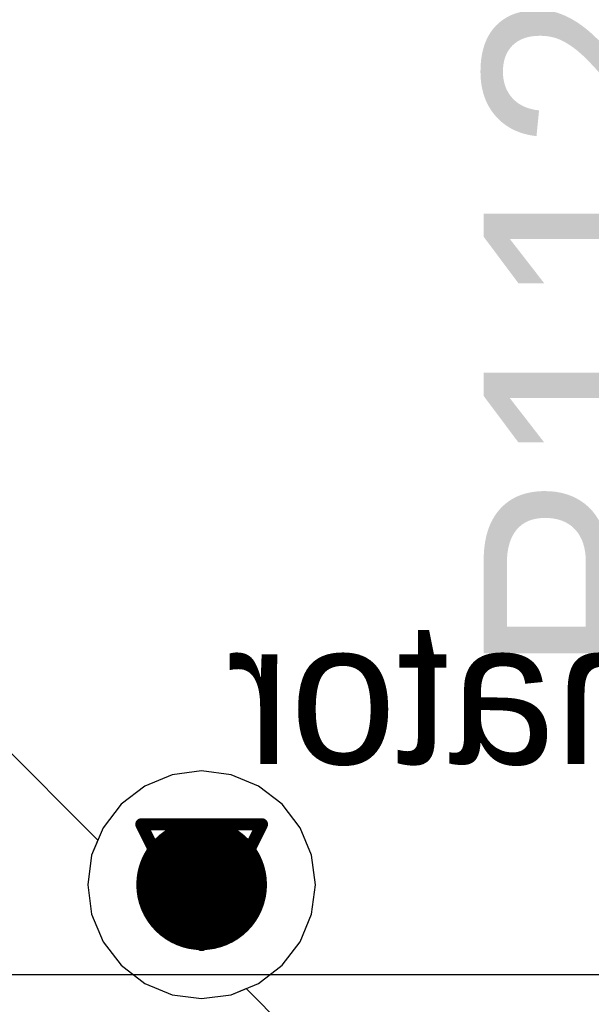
# Model space of a CAD drawing. Header units: millimetres. Extents: x 138 to 555, y 26 to 334.
# Tile 156 of 256: x 186.04 to 188.45, y 165.13 to 169.27. Entities that reach past the tile are written whole.
import ezdxf

# ---------------------------------------------------------------- set-up
doc = ezdxf.new("R2010")
doc.units = ezdxf.units.MM
for name, color, linetype in [('BottomLayer', 5, 'Continuous'), ('DrillDrawing', 1, 'Continuous'), ('Mechanical30', 56, 'Continuous'), ('MidLayer1', 16, 'Continuous'), ('MidLayer2', 76, 'Continuous'), ('MidLayer3', 90, 'Continuous'), ('MidLayer4', 156, 'Continuous'), ('MultiLayer', 9, 'Continuous'), ('TopLayer', 1, 'Continuous'), ('TopOverlay', 2, 'Continuous'), ('ViaHoleLayer', 16, 'Continuous')]:
    doc.layers.add(name, color=color, linetype=linetype)

msp = doc.modelspace()

# ---------------------------------------------------------------- linework, layer by layer
at = {"layer": 'BottomLayer', "const_width": 0.275}
msp.add_lwpolyline([(186.6685, 165.634, 1), (186.9435, 165.634, 1)], format="xyb", close=True, dxfattribs=at)
at = {"layer": 'DrillDrawing', "const_width": 0.0508}
for points in [[(186.552, 165.888), (187.06, 165.888)], [(186.552, 165.888), (186.806, 165.38)], [(186.806, 165.38), (187.06, 165.888)], [(186.6536, 165.7864), (186.9584, 165.7864)], [(186.6536, 165.7864), (186.806, 165.4816)], [(186.806, 165.4816), (186.9584, 165.7864)]]:
    msp.add_lwpolyline(points, dxfattribs=at)
at = {"layer": 'DrillDrawing', "const_width": 0.0254}
for points in [[(186.5393, 165.888, 1), (186.5647, 165.888, 1)], [(186.5393, 165.888, 1), (186.5647, 165.888, 1)], [(187.0473, 165.888, 1), (187.0727, 165.888, 1)], [(187.0473, 165.888, 1), (187.0727, 165.888, 1)], [(186.6409, 165.7864, 1), (186.6663, 165.7864, 1)], [(186.6409, 165.7864, 1), (186.6663, 165.7864, 1)], [(186.9457, 165.7864, 1), (186.9711, 165.7864, 1)], [(186.9457, 165.7864, 1), (186.9711, 165.7864, 1)], [(186.7933, 165.4816, 1), (186.8187, 165.4816, 1)], [(186.7933, 165.4816, 1), (186.8187, 165.4816, 1)], [(186.7933, 165.38, 1), (186.8187, 165.38, 1)], [(186.7933, 165.38, 1), (186.8187, 165.38, 1)]]:
    msp.add_lwpolyline(points, format="xyb", close=True, dxfattribs=at)
at = {"layer": 'MidLayer1'}
for p, q in [((184.7748, 167.4157), (186.3694, 165.8211)), ((186.3694, 165.8211), (186.3432, 165.758)), ((186.3432, 165.758), (186.3269, 165.634)), ((186.3269, 165.634), (186.3432, 165.51)), ((186.3432, 165.51), (186.3911, 165.3944)), ((186.3911, 165.3944), (186.4672, 165.2952)), ((186.4672, 165.2952), (186.5664, 165.2191)), ((186.5664, 165.2191), (186.682, 165.1712)), ((186.93, 165.1712), (186.9932, 165.1974)), ((186.9932, 165.1974), (190.9082, 161.2823)), ((186.682, 165.1712), (186.806, 165.1549)), ((186.806, 165.1549), (186.93, 165.1712))]:
    msp.add_line(p, q, dxfattribs=at)
at = {"layer": 'MidLayer1', "const_width": 0.275}
msp.add_lwpolyline([(186.6685, 165.634, 1), (186.9435, 165.634, 1)], format="xyb", close=True, dxfattribs=at)
at = {"layer": 'MidLayer2', "const_width": 0.275}
msp.add_lwpolyline([(186.6685, 165.634, 1), (186.9435, 165.634, 1)], format="xyb", close=True, dxfattribs=at)
at = {"layer": 'MidLayer3', "const_width": 0.275}
msp.add_lwpolyline([(186.6685, 165.634, 1), (186.9435, 165.634, 1)], format="xyb", close=True, dxfattribs=at)
at = {"layer": 'MidLayer4'}
for p, q in [((186.806, 166.1131), (186.682, 166.0967)), ((186.93, 166.0967), (186.806, 166.1131)), ((186.682, 166.0967), (186.5664, 166.0489)), ((187.0455, 166.0489), (186.93, 166.0967)), ((186.5664, 166.0489), (186.4672, 165.9727)), ((187.1448, 165.9727), (187.0455, 166.0489)), ((186.4672, 165.9727), (186.3911, 165.8735)), ((187.2209, 165.8735), (187.1448, 165.9727)), ((186.3911, 165.8735), (186.3432, 165.758)), ((187.2688, 165.758), (187.2209, 165.8735)), ((186.3432, 165.758), (186.3269, 165.634)), ((187.2851, 165.634), (187.2688, 165.758)), ((186.3269, 165.634), (186.3432, 165.51)), ((187.2688, 165.51), (187.2851, 165.634)), ((186.3432, 165.51), (186.3911, 165.3944)), ((187.2209, 165.3944), (187.2688, 165.51)), ((186.3911, 165.3944), (186.4672, 165.2952)), ((187.1448, 165.2952), (187.2209, 165.3944)), ((186.4672, 165.2952), (186.5664, 165.2191)), ((187.0455, 165.2191), (187.1448, 165.2952)), ((186.5664, 165.2191), (186.682, 165.1712)), ((186.93, 165.1712), (187.0455, 165.2191)), ((186.682, 165.1712), (186.806, 165.1549)), ((186.806, 165.1549), (186.93, 165.1712))]:
    msp.add_line(p, q, dxfattribs=at)
at = {"layer": 'MidLayer4', "const_width": 0.275}
msp.add_lwpolyline([(186.6685, 165.634, 1), (186.9435, 165.634, 1)], format="xyb", close=True, dxfattribs=at)
at = {"layer": 'MultiLayer', "const_width": 0.275}
msp.add_lwpolyline([(186.6685, 165.634, 1), (186.9435, 165.634, 1)], format="xyb", close=True, dxfattribs=at)
at = {"layer": 'TopLayer'}
msp.add_line((190.1655, 165.2554), (184.919, 165.2554), dxfattribs=at)
at = {"layer": 'TopLayer', "const_width": 0.275}
msp.add_lwpolyline([(186.6685, 165.634, 1), (186.9435, 165.634, 1)], format="xyb", close=True, dxfattribs=at)
at = {"layer": 'ViaHoleLayer', "const_width": 0.15}
msp.add_lwpolyline([(186.731, 165.634, 1), (186.881, 165.634, 1)], format="xyb", close=True, dxfattribs=at)

# ---------------------------------------------------------------- texts
at = {"layer": 'Mechanical30', "text_generation_flag": 2}
msp.add_text('.designator', height=0.599999, dxfattribs=at).set_placement((190.881, 166.1414))
at = {"layer": 'TopOverlay'}
msp.add_text('R112', height=0.9, rotation=90, dxfattribs=at).set_placement((188.8926, 166.5087))

doc.saveas('drawing.dxf')
